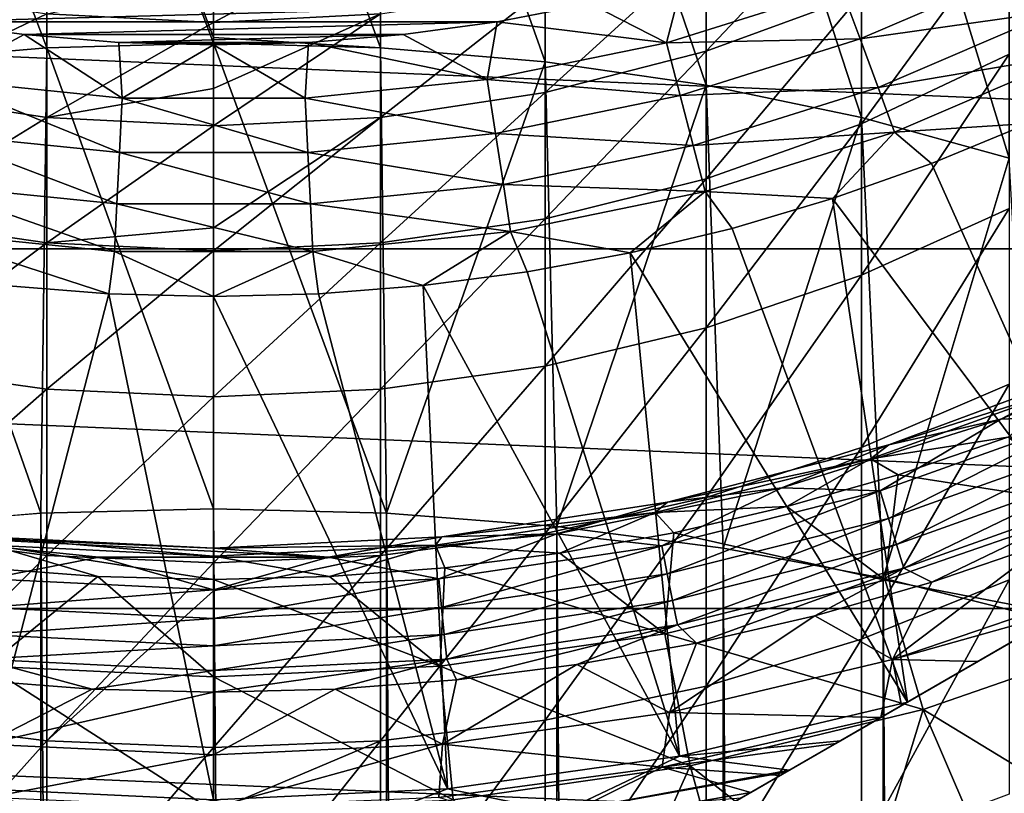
# Model space of a CAD drawing. Header units: metres. Extents: x -82 to 82, y -313 to 40.
# Tile 216 of 256: x -1.63 to 6.66, y -21.07 to -14.54. Entities that reach past the tile are written whole.
import ezdxf

# ---------------------------------------------------------------- set-up
doc = ezdxf.new("R2010")
doc.units = ezdxf.units.M
doc.layers.add('solid_505278_SW0001_CCC', color=7, linetype='CONTINUOUS')

msp = doc.modelspace()

# ---------------------------------------------------------------- linework, layer by layer
at = {"layer": 'solid_505278_SW0001_CCC'}
for points in [[(0, -14.695084, 193.453125), (0, -10.949007, 190.952423), (-1.405547, -10.993747, 190.890732)], [(1.405547, -14.781462, 193.416656), (0, -10.949007, 190.952423), (0, -14.695084, 193.453125)], [(1.405547, -14.781462, 193.416656), (1.405547, -10.993747, 190.890732), (0, -10.949007, 190.952423)], [(-1.405547, -14.781462, 193.416656), (-1.405547, -10.993747, 190.890732), (-2.794616, -11.127441, 190.706375)], [(0, -14.741705, 193.481674), (0, -14.695084, 193.453125), (-1.405547, -10.993747, 190.890732)], [(-1.405547, -14.781462, 193.416656), (0, -14.741705, 193.481674), (-1.405547, -10.993747, 190.890732)], [(2.794616, -14.900266, 193.222382), (2.794616, -11.127441, 190.706375), (1.405547, -10.993747, 190.890732)], [(1.405547, -14.781462, 193.416656), (2.794616, -14.900266, 193.222382), (1.405547, -10.993747, 190.890732)], [(-2.794616, -14.900266, 193.222382), (-1.405547, -14.781462, 193.416656), (-2.794616, -11.127441, 190.706375)], [(4.15092, -15.096723, 192.901108), (4.15092, -11.348524, 190.401535), (2.794616, -11.127441, 190.706375)], [(2.794616, -14.900266, 193.222382), (4.15092, -15.096723, 192.901108), (2.794616, -11.127441, 190.706375)], [(5.458558, -15.368531, 192.456619), (5.458558, -11.654402, 189.979767), (4.15092, -11.348524, 190.401535)], [(4.15092, -15.096723, 192.901108), (5.458558, -15.368531, 192.456619), (4.15092, -11.348524, 190.401535)], [(6.7022, -15.712504, 191.894119), (6.7022, -12.04149, 189.446014), (5.458558, -11.654402, 189.979767)], [(5.458558, -15.368531, 192.456619), (6.7022, -15.712504, 191.894119), (5.458558, -11.654402, 189.979767)], [(36.44915, -16.476023, -279.5), (-36.44915, -16.476023, -279.5), (-37.71508, -13.325637, -279.5)], [(37.71508, -13.325637, -279.5), (36.44915, -16.476023, -279.5), (-37.71508, -13.325637, -279.5)], [(4.15092, -14.811077, 156.515778), (4.15092, -13.92137, 154.106155), (5.458558, -13.425897, 154.267273)], [(5.458558, -14.329789, 156.715302), (4.15092, -14.811077, 156.515778), (5.458558, -13.425897, 154.267273)], [(3.335342, -21.745701, 112.757362), (17.164658, -13.761341, 112.757362), (17.155363, -13.766708, 112.910164)], [(3.335342, -21.745701, 97.169998), (17.164658, -13.761341, 97.169998), (17.164658, -13.761341, 112.757362)], [(3.335342, -21.745701, 112.757362), (3.335342, -21.745701, 97.169998), (17.164658, -13.761341, 112.757362)], [(3.335342, -21.745701, 97.169998), (3.35384, -21.735022, 96.840813), (17.164658, -13.761341, 97.169998)], [(3.344638, -21.740334, 112.910164), (3.335342, -21.745701, 112.757362), (17.155363, -13.766708, 112.910164)], [(3.344638, -21.740334, 112.910164), (17.155363, -13.766708, 112.910164), (17.127031, -13.783065, 113.064278)], [(3.35384, -21.735022, 96.840813), (17.14616, -13.772021, 96.840813), (17.164658, -13.761341, 97.169998)], [(3.35384, -21.735022, 96.840813), (3.410014, -21.702589, 96.510429), (17.14616, -13.772021, 96.840813)], [(3.410014, -21.702589, 96.510429), (17.089985, -13.804453, 96.510429), (17.14616, -13.772021, 96.840813)], [(5.458558, -15.423151, 159.084793), (5.458558, -14.329789, 156.715302), (6.7022, -13.72072, 156.967819)], [(6.7022, -14.835794, 159.384354), (5.458558, -15.423151, 159.084793), (6.7022, -13.72072, 156.967819)], [(1.405547, -13.811238, 151.492935), (0, -14.568522, 153.895721), (0, -14.201432, 152.686096)], [(1.405547, -14.496051, 153.919281), (0, -14.568522, 153.895721), (1.405547, -13.811238, 151.492935)], [(3.372966, -21.723978, 113.064262), (3.344638, -21.740334, 112.910164), (17.127031, -13.783065, 113.064278)], [(3.372966, -21.723978, 113.064262), (17.127031, -13.783065, 113.064278), (17.077757, -13.811513, 113.222115)], [(3.422232, -21.695534, 113.222092), (3.372966, -21.723978, 113.064262), (17.077757, -13.811513, 113.222115)], [(3.410014, -21.702589, 96.510429), (3.458735, -21.674459, 96.32399), (17.089985, -13.804453, 96.510429)], [(3.422232, -21.695534, 113.222092), (17.077757, -13.811513, 113.222115), (17.076057, -13.812495, 113.22657)], [(3.423943, -21.694546, 113.22657), (3.422232, -21.695534, 113.222092), (17.076057, -13.812495, 113.22657)], [(3.423943, -21.694546, 113.22657), (17.076057, -13.812495, 113.22657), (17.004559, -13.853774, 113.385109)], [(3.495425, -21.653276, 113.385078), (3.423943, -21.694546, 113.22657), (17.004559, -13.853774, 113.385109)], [(3.458735, -21.674459, 96.32399), (17.041265, -13.832582, 96.32399), (17.089985, -13.804453, 96.510429)], [(3.458735, -21.674459, 96.32399), (3.506172, -21.647072, 96.17675), (17.041265, -13.832582, 96.32399)], [(3.596984, -21.594641, 113.554543), (3.495425, -21.653276, 113.385078), (17.004559, -13.853774, 113.385109)], [(3.506172, -21.647072, 96.17675), (16.993828, -13.85997, 96.17675), (17.041265, -13.832582, 96.32399)], [(3.596984, -21.594641, 113.554543), (17.004559, -13.853774, 113.385109), (16.90296, -13.912432, 113.554626)], [(2.794616, -15.158943, 156.371552), (2.794616, -14.279488, 153.9897), (4.15092, -13.92137, 154.106155)], [(4.15092, -14.811077, 156.515778), (2.794616, -15.158943, 156.371552), (4.15092, -13.92137, 154.106155)], [(3.506172, -21.647072, 96.17675), (3.645972, -21.566359, 95.83947), (16.993828, -13.85997, 96.17675)], [(3.596984, -21.594641, 113.554543), (16.90296, -13.912432, 113.554626), (16.806793, -13.967955, 113.683708)], [(3.645972, -21.566359, 95.83947), (16.854027, -13.940683, 95.83947), (16.993828, -13.85997, 96.17675)], [(3.693209, -21.539085, 113.683716), (3.596984, -21.594641, 113.554543), (16.806793, -13.967955, 113.683708)], [(3.645972, -21.566359, 95.83947), (3.834763, -21.457359, 95.497734), (16.854027, -13.940683, 95.83947)], [(3.693209, -21.539085, 113.683716), (16.806793, -13.967955, 113.683708), (16.766298, -13.991334, 113.731995)], [(3.733589, -21.515772, 113.731865), (3.693209, -21.539085, 113.683716), (16.766298, -13.991334, 113.731995)], [(3.913922, -21.411657, 113.917839), (3.733589, -21.515772, 113.731865), (16.766298, -13.991334, 113.731995)], [(3.834763, -21.457359, 95.497734), (16.665237, -14.049682, 95.497734), (16.854027, -13.940683, 95.83947)], [(3.913922, -21.411657, 113.917839), (16.766298, -13.991334, 113.731995), (16.585899, -14.095489, 113.918007)], [(3.834763, -21.457359, 95.497734), (3.842902, -21.452662, 95.48481), (16.665237, -14.049682, 95.497734)], [(3.842902, -21.452662, 95.48481), (16.657099, -14.05438, 95.48481), (16.665237, -14.049682, 95.497734)], [(3.842902, -21.452662, 95.48481), (4.079481, -21.316072, 95.152435), (16.657099, -14.05438, 95.48481)], [(4.147798, -21.276628, 114.111252), (3.913922, -21.411657, 113.917839), (16.585899, -14.095489, 113.918007)], [(4.079481, -21.316072, 95.152435), (16.420519, -14.190969, 95.152435), (16.657099, -14.05438, 95.48481)], [(4.147798, -21.276628, 114.111252), (16.585899, -14.095489, 113.918007), (16.351976, -14.230543, 114.11142)], [(5.287815, -14.277526, 119.963287), (5.446967, -14.707249, 119.853462), (6.906928, -14.08073, 119.853462)], [(6.906928, -14.08073, 119.853462), (5.446967, -14.707249, 119.853462), (7.098674, -14.471631, 119.673233)], [(0, -14.201432, 152.686096), (0, -14.568522, 153.895721), (-1.405547, -14.496051, 153.919281)], [(3.816252, -14.739232, 119.963287), (3.949591, -14.219012, 120), (3.173677, -14.412056, 120)], [(5.287815, -14.277526, 119.963287), (3.949591, -14.219012, 120), (3.816252, -14.739232, 119.963287)], [(4.079481, -21.316072, 95.152435), (4.389188, -21.137262, 94.804321), (16.420519, -14.190969, 95.152435)], [(4.147798, -21.276628, 114.111252), (16.351976, -14.230543, 114.11142), (16.340424, -14.237213, 114.119965)], [(4.159571, -21.269831, 114.119957), (4.147798, -21.276628, 114.111252), (16.340424, -14.237213, 114.119965)], [(4.159571, -21.269831, 114.119957), (16.340424, -14.237213, 114.119965), (16.053591, -14.402816, 114.309044)], [(4.389188, -21.137262, 94.804321), (16.110811, -14.36978, 94.804321), (16.420519, -14.190969, 95.152435)], [(-2.794616, -15.158943, 156.371552), (-2.794616, -14.279488, 153.9897), (-1.405547, -14.496051, 153.919281)], [(1.405547, -15.369308, 156.284348), (1.405547, -14.496051, 153.919281), (2.794616, -14.279488, 153.9897)], [(2.794616, -15.158943, 156.371552), (1.405547, -15.369308, 156.284348), (2.794616, -14.279488, 153.9897)], [(5.287815, -14.277526, 119.963287), (3.816252, -14.739232, 119.963287), (5.446967, -14.707249, 119.853462)], [(4.15092, -15.887282, 158.848068), (4.15092, -14.811077, 156.515778), (5.458558, -14.329789, 156.715302)], [(5.458558, -15.423151, 159.084793), (4.15092, -15.887282, 158.848068), (5.458558, -14.329789, 156.715302)], [(-3.173681, -14.412055, 120), (-2.38845, -14.562791, 120), (3.173677, -14.412056, 120)], [(-2.38845, -14.562791, 120), (2.388446, -14.562792, 120), (3.173677, -14.412056, 120)], [(3.816252, -14.739232, 119.963287), (3.173677, -14.412056, 120), (2.388446, -14.562792, 120)], [(4.446136, -21.104383, 114.308884), (4.159571, -21.269831, 114.119957), (16.053591, -14.402816, 114.309044)], [(4.389188, -21.137262, 94.804321), (4.526605, -21.057924, 94.671585), (16.110811, -14.36978, 94.804321)], [(4.81987, -20.888607, 114.506233), (4.446136, -21.104383, 114.308884), (16.053591, -14.402816, 114.309044)], [(4.526605, -21.057924, 94.671585), (15.973395, -14.449117, 94.671585), (16.110811, -14.36978, 94.804321)], [(4.81987, -20.888607, 114.506233), (16.053591, -14.402816, 114.309044), (15.679856, -14.618592, 114.506363)], [(-1.405547, -15.369308, 156.284348), (-2.794616, -15.158943, 156.371552), (-1.405547, -14.496051, 153.919281)], [(-1.405547, -15.369308, 156.284348), (-1.405547, -14.496051, 153.919281), (0, -14.568522, 153.895721)], [(1.405547, -14.496051, 153.919281), (0, -15.125426, 155.467773), (0, -14.568522, 153.895721)], [(1.405547, -14.496051, 153.919281), (0, -15.439704, 156.255157), (0, -15.125426, 155.467773)], [(1.405547, -15.369308, 156.284348), (0, -15.439704, 156.255157), (1.405547, -14.496051, 153.919281)], [(4.526605, -21.057924, 94.671585), (4.773921, -20.915136, 94.457436), (15.973395, -14.449117, 94.671585)], [(4.773921, -20.915136, 94.457436), (15.72608, -14.591905, 94.457443), (15.973395, -14.449117, 94.671585)], [(5.446967, -14.707249, 119.853462), (5.598182, -15.115543, 119.673233), (7.098674, -14.471631, 119.673233)], [(7.098674, -14.471631, 119.673233), (5.598182, -15.115543, 119.673233), (7.275626, -14.832373, 119.427048)], [(-2.38845, -14.562791, 120), (-1.596206, -14.670777, 120), (2.388446, -14.562792, 120)], [(-2.305528, -15.049693, 119.963287), (-1.596206, -14.670777, 120), (-2.38845, -14.562791, 120)], [(-1.596206, -14.670777, 120), (1.596202, -14.670777, 120), (2.388446, -14.562792, 120)], [(0, -15.125426, 155.467773), (-1.405547, -15.369308, 156.284348), (0, -14.568522, 153.895721)], [(2.305528, -15.049693, 119.963287), (2.388446, -14.562792, 120), (1.596202, -14.670777, 120)], [(3.816252, -14.739232, 119.963287), (2.388446, -14.562792, 120), (2.305528, -15.049693, 119.963287)], [(4.773921, -20.915136, 94.457436), (5.241516, -20.64517, 94.119057), (15.72608, -14.591905, 94.457443)], [(5.241516, -20.64517, 94.119057), (15.258487, -14.86187, 94.119057), (15.72608, -14.591905, 94.457443)], [(-0.771147, -15.205725, 119.963287), (-1.596206, -14.670777, 120), (-2.305528, -15.049693, 119.963287)], [(-1.596206, -14.670777, 120), (-0.799278, -14.735696, 120), (1.596202, -14.670777, 120)], [(-0.771147, -15.205725, 119.963287), (-0.799278, -14.735696, 120), (-1.596206, -14.670777, 120)], [(-0.799278, -14.735696, 120), (0.799273, -14.735696, 120), (1.596202, -14.670777, 120)], [(2.305528, -15.049693, 119.963287), (1.596202, -14.670777, 120), (0.799273, -14.735696, 120)], [(4.81987, -20.888607, 114.506233), (15.679856, -14.618592, 114.506363), (15.64705, -14.637532, 114.521698)], [(4.852945, -20.869513, 114.52169), (4.81987, -20.888607, 114.506233), (15.64705, -14.637532, 114.521698)], [(4.852945, -20.869513, 114.52169), (15.64705, -14.637532, 114.521698), (15.218409, -14.885009, 114.698235)], [(0, -18.66855, 195.678375), (0, -14.741705, 193.481674), (-1.405547, -14.781462, 193.416656)], [(-0.799278, -14.735696, 120), (-0.000002, -14.757357, 120), (0.799273, -14.735696, 120)], [(-0.771147, -15.205725, 119.963287), (-0.000002, -14.757357, 120), (-0.799278, -14.735696, 120)], [(0.771147, -15.205725, 119.963287), (-0.000002, -14.757357, 120), (-0.771147, -15.205725, 119.963287)], [(0.771147, -15.205725, 119.963287), (0.799273, -14.735696, 120), (-0.000002, -14.757357, 120)], [(1.405547, -14.781462, 193.416656), (0, -14.695084, 193.453125), (0, -14.741705, 193.481674)], [(1.455538, -18.70566, 195.605545), (0, -14.741705, 193.481674), (0, -18.66855, 195.678375)], [(1.455538, -18.70566, 195.605545), (1.405547, -14.781462, 193.416656), (0, -14.741705, 193.481674)], [(2.305528, -15.049693, 119.963287), (0.799273, -14.735696, 120), (0.771147, -15.205725, 119.963287)], [(3.816252, -14.739232, 119.963287), (2.305528, -15.049693, 119.963287), (3.931113, -15.182851, 119.853462)], [(3.816252, -14.739232, 119.963287), (3.931113, -15.182851, 119.853462), (5.446967, -14.707249, 119.853462)], [(5.446967, -14.707249, 119.853462), (3.931113, -15.182851, 119.853462), (5.598182, -15.115543, 119.673233)], [(-1.455538, -18.70566, 195.605545), (-1.405547, -14.781462, 193.416656), (-2.794616, -14.900266, 193.222382)], [(-1.455538, -18.70566, 195.605545), (0, -18.66855, 195.678375), (-1.405547, -14.781462, 193.416656)], [(1.455538, -18.70566, 195.605545), (2.794616, -14.900266, 193.222382), (1.405547, -14.781462, 193.416656)], [(2.794616, -16.222746, 158.676987), (2.794616, -15.158943, 156.371552), (4.15092, -14.811077, 156.515778)], [(4.15092, -15.887282, 158.848068), (2.794616, -16.222746, 158.676987), (4.15092, -14.811077, 156.515778)], [(5.458558, -16.699228, 161.361084), (5.458558, -15.423151, 159.084793), (6.7022, -14.835794, 159.384354)], [(6.7022, -16.137215, 161.705856), (5.458558, -16.699228, 161.361084), (6.7022, -14.835794, 159.384354)], [(5.598182, -15.115543, 119.673233), (5.737731, -15.492335, 119.427048), (7.275626, -14.832373, 119.427048)], [(7.275626, -14.832373, 119.427048), (5.737731, -15.492335, 119.427048), (6.865183, -15.419438, 119.121323)], [(-2.892772, -18.816523, 195.38797), (-1.455538, -18.70566, 195.605545), (-2.794616, -14.900266, 193.222382)], [(1.455538, -18.70566, 195.605545), (2.892772, -18.816523, 195.38797), (2.794616, -14.900266, 193.222382)], [(2.892772, -18.816523, 195.38797), (4.15092, -15.096723, 192.901108), (2.794616, -14.900266, 193.222382)], [(5.281385, -20.622152, 114.698158), (4.852945, -20.869513, 114.52169), (15.218409, -14.885009, 114.698235)], [(5.241516, -20.64517, 94.119057), (5.620426, -20.426407, 93.89296), (15.258487, -14.86187, 94.119057)], [(5.281385, -20.622152, 114.698158), (15.218409, -14.885009, 114.698235), (14.65399, -15.210876, 114.878677)], [(5.620426, -20.426407, 93.89296), (14.879575, -15.080634, 93.89296), (15.258487, -14.86187, 94.119057)], [(-2.305528, -15.049693, 119.963287), (-2.37492, -15.502657, 119.853462), (-0.794357, -15.663384, 119.853462)], [(-0.771147, -15.205725, 119.963287), (-2.305528, -15.049693, 119.963287), (-0.794357, -15.663384, 119.853462)], [(2.305528, -15.049693, 119.963287), (0.771147, -15.205725, 119.963287), (2.37492, -15.502657, 119.853462)], [(2.305528, -15.049693, 119.963287), (2.37492, -15.502657, 119.853462), (3.931113, -15.182851, 119.853462)], [(2.892772, -18.816523, 195.38797), (4.293628, -18.999744, 195.028381), (4.15092, -15.096723, 192.901108)], [(4.293628, -18.999744, 195.028381), (5.458558, -15.368531, 192.456619), (4.15092, -15.096723, 192.901108)], [(5.620426, -20.426407, 93.89296), (5.796554, -20.324718, 93.799538), (14.879575, -15.080634, 93.89296)], [(5.796554, -20.324718, 93.799538), (14.703452, -15.182319, 93.799545), (14.879575, -15.080634, 93.89296)], [(-2.794616, -16.222746, 158.676987), (-2.794616, -15.158943, 156.371552), (-1.405547, -15.369308, 156.284348)], [(0, -15.125426, 155.467773), (0, -15.439704, 156.255157), (-1.405547, -15.369308, 156.284348)], [(1.405547, -16.425611, 158.573517), (1.405547, -15.369308, 156.284348), (2.794616, -15.158943, 156.371552)], [(2.794616, -16.222746, 158.676987), (1.405547, -16.425611, 158.573517), (2.794616, -15.158943, 156.371552)], [(3.931113, -15.182851, 119.853462), (4.040246, -15.604349, 119.673233), (5.598182, -15.115543, 119.673233)], [(5.598182, -15.115543, 119.673233), (4.040246, -15.604349, 119.673233), (5.737731, -15.492335, 119.427048)], [(5.796554, -20.324718, 93.799538), (6.439603, -19.953455, 93.509857), (14.703452, -15.182319, 93.799545)], [(6.439603, -19.953455, 93.509857), (14.060407, -15.553581, 93.509865), (14.703452, -15.182319, 93.799545)], [(-0.771147, -15.205725, 119.963287), (-0.794357, -15.663384, 119.853462), (0.794357, -15.663384, 119.853462)], [(0.771147, -15.205725, 119.963287), (-0.771147, -15.205725, 119.963287), (0.794357, -15.663384, 119.853462)], [(0.771147, -15.205725, 119.963287), (0.794357, -15.663384, 119.853462), (2.37492, -15.502657, 119.853462)], [(3.931113, -15.182851, 119.853462), (2.37492, -15.502657, 119.853462), (4.040246, -15.604349, 119.673233)], [(5.281385, -20.622152, 114.698158), (14.65399, -15.210876, 114.878677), (5.84601, -20.296165, 114.878677)], [(5.84601, -20.296165, 114.878677), (14.65399, -15.210876, 114.878677), (12.87771, -16.236412, 115.276672)], [(-1.405547, -16.425611, 158.573517), (-2.794616, -16.222746, 158.676987), (-1.405547, -15.369308, 156.284348)], [(-1.405547, -16.425611, 158.573517), (-1.405547, -15.369308, 156.284348), (0, -15.439704, 156.255157)], [(1.405547, -15.369308, 156.284348), (0, -16.300072, 158.153244), (0, -15.439704, 156.255157)], [(1.405547, -15.369308, 156.284348), (0, -16.493498, 158.538895), (0, -16.300072, 158.153244)], [(1.405547, -16.425611, 158.573517), (0, -16.493498, 158.538895), (1.405547, -15.369308, 156.284348)], [(4.15092, -17.143335, 161.088654), (4.15092, -15.887282, 158.848068), (5.458558, -15.423151, 159.084793)], [(5.458558, -16.699228, 161.361084), (4.15092, -17.143335, 161.088654), (5.458558, -15.423151, 159.084793)], [(4.293628, -18.999744, 195.028381), (5.640489, -19.253021, 194.531296), (5.458558, -15.368531, 192.456619)], [(5.640489, -19.253021, 194.531296), (6.7022, -15.712504, 191.894119), (5.458558, -15.368531, 192.456619)], [(5.737731, -15.492335, 119.427048), (6.048783, -15.757603, 119.121323), (6.865183, -15.419438, 119.121323)], [(7.62229, -19.27063, 115.276672), (6.865183, -15.419438, 119.121323), (6.048783, -15.757603, 119.121323)], [(-2.37492, -15.502657, 119.853462), (-2.440851, -15.933033, 119.673233), (-0.816409, -16.098223, 119.673233)], [(-0.794357, -15.663384, 119.853462), (-2.37492, -15.502657, 119.853462), (-0.816409, -16.098223, 119.673233)], [(0, -16.300072, 158.153244), (-1.405547, -16.425611, 158.573517), (0, -15.439704, 156.255157)], [(2.37492, -15.502657, 119.853462), (0.794357, -15.663384, 119.853462), (2.440851, -15.933033, 119.673233)], [(2.37492, -15.502657, 119.853462), (2.440851, -15.933033, 119.673233), (4.040246, -15.604349, 119.673233)], [(4.040246, -15.604349, 119.673233), (4.140959, -15.993326, 119.427048), (5.737731, -15.492335, 119.427048)], [(5.737731, -15.492335, 119.427048), (4.140959, -15.993326, 119.427048), (5.215803, -16.052576, 119.121323)], [(5.737731, -15.492335, 119.427048), (5.215803, -16.052576, 119.121323), (6.048783, -15.757603, 119.121323)], [(6.439603, -19.953455, 93.509857), (7.170145, -19.531675, 93.259979), (14.060407, -15.553581, 93.509865)], [(-0.794357, -15.663384, 119.853462), (-0.816409, -16.098223, 119.673233), (0.816409, -16.098223, 119.673233)], [(0.794357, -15.663384, 119.853462), (-0.794357, -15.663384, 119.853462), (0.816409, -16.098223, 119.673233)], [(0.794357, -15.663384, 119.853462), (0.816409, -16.098223, 119.673233), (2.440851, -15.933033, 119.673233)], [(4.040246, -15.604349, 119.673233), (2.440851, -15.933033, 119.673233), (4.140959, -15.993326, 119.427048)], [(7.62229, -19.27063, 115.276672), (6.048783, -15.757603, 119.121323), (5.215803, -16.052576, 119.121323)], [(5.640489, -19.253021, 194.531296), (6.916417, -19.573166, 193.902969), (6.7022, -15.712504, 191.894119)], [(2.794616, -17.464327, 160.891739), (2.794616, -16.222746, 158.676987), (4.15092, -15.887282, 158.848068)], [(4.15092, -17.143335, 161.088654), (2.794616, -17.464327, 160.891739), (4.15092, -15.887282, 158.848068)], [(-2.440851, -15.933033, 119.673233), (-2.501695, -16.330204, 119.427048), (-0.83676, -16.499512, 119.427048)], [(-0.816409, -16.098223, 119.673233), (-2.440851, -15.933033, 119.673233), (-0.83676, -16.499512, 119.427048)], [(2.440851, -15.933033, 119.673233), (0.816409, -16.098223, 119.673233), (2.501695, -16.330204, 119.427048)], [(2.440851, -15.933033, 119.673233), (2.501695, -16.330204, 119.427048), (4.140959, -15.993326, 119.427048)], [(4.140959, -15.993326, 119.427048), (2.501695, -16.330204, 119.427048), (3.509277, -16.50984, 119.121323)], [(4.140959, -15.993326, 119.427048), (3.509277, -16.50984, 119.121323), (4.368527, -16.303553, 119.121323)], [(4.140959, -15.993326, 119.427048), (4.368527, -16.303553, 119.121323), (5.215803, -16.052576, 119.121323)], [(5.84601, -20.296165, 114.878677), (5.215803, -16.052576, 119.121323), (4.368527, -16.303553, 119.121323)], [(5.84601, -20.296165, 114.878677), (7.62229, -19.27063, 115.276672), (5.215803, -16.052576, 119.121323)], [(-0.816409, -16.098223, 119.673233), (-0.83676, -16.499512, 119.427048), (0.83676, -16.499512, 119.427048)], [(0.816409, -16.098223, 119.673233), (-0.816409, -16.098223, 119.673233), (0.83676, -16.499512, 119.427048)], [(0.816409, -16.098223, 119.673233), (0.83676, -16.499512, 119.427048), (2.501695, -16.330204, 119.427048)], [(5.458558, -18.150139, 163.530121), (5.458558, -16.699228, 161.361084), (6.7022, -16.137215, 161.705856)], [(6.7022, -17.616938, 163.917969), (5.458558, -18.150139, 163.530121), (6.7022, -16.137215, 161.705856)], [(-2.794616, -17.464327, 160.891739), (-2.794616, -16.222746, 158.676987), (-1.405547, -16.425611, 158.573517)], [(1.405547, -17.65844, 160.772659), (1.405547, -16.425611, 158.573517), (2.794616, -16.222746, 158.676987)], [(2.794616, -17.464327, 160.891739), (1.405547, -17.65844, 160.772659), (2.794616, -16.222746, 158.676987)], [(5.84601, -20.296165, 114.878677), (12.87771, -16.236412, 115.276672), (7.62229, -19.27063, 115.276672)], [(-2.501695, -16.330204, 119.427048), (-1.764306, -16.786217, 119.121323), (-0.883364, -16.855547, 119.121323)], [(-0.83676, -16.499512, 119.427048), (-2.501695, -16.330204, 119.427048), (-0.883364, -16.855547, 119.121323)], [(0, -16.300072, 158.153244), (0, -16.493498, 158.538895), (-1.405547, -16.425611, 158.573517)], [(2.501695, -16.330204, 119.427048), (0.83676, -16.499512, 119.427048), (1.764303, -16.786217, 119.121323)], [(2.501695, -16.330204, 119.427048), (1.764303, -16.786217, 119.121323), (2.640409, -16.670876, 119.121323)], [(2.501695, -16.330204, 119.427048), (2.640409, -16.670876, 119.121323), (3.509277, -16.50984, 119.121323)], [(5.84601, -20.296165, 114.878677), (4.368527, -16.303553, 119.121323), (3.509277, -16.50984, 119.121323)], [(-1.405547, -17.65844, 160.772659), (-2.794616, -17.464327, 160.891739), (-1.405547, -16.425611, 158.573517)], [(-1.405547, -17.65844, 160.772659), (-1.405547, -16.425611, 158.573517), (0, -16.493498, 158.538895)], [(1.405547, -16.425611, 158.573517), (0, -17.723396, 160.732803), (0, -16.493498, 158.538895)], [(1.405547, -17.65844, 160.772659), (0, -17.723396, 160.732803), (1.405547, -16.425611, 158.573517)], [(34.920612, -19.507713, -279.5), (-34.920612, -19.507713, -279.5), (-36.44915, -16.476023, -279.5)], [(36.44915, -16.476023, -279.5), (34.920612, -19.507713, -279.5), (-36.44915, -16.476023, -279.5)], [(0, -17.723396, 160.732803), (-1.405547, -17.65844, 160.772659), (0, -16.493498, 158.538895)], [(-0.83676, -16.499512, 119.427048), (-0.883364, -16.855547, 119.121323), (-0.000001, -16.878679, 119.121323)], [(0.83676, -16.499512, 119.427048), (-0.83676, -16.499512, 119.427048), (-0.000001, -16.878679, 119.121323)], [(0.83676, -16.499512, 119.427048), (-0.000001, -16.878679, 119.121323), (0.883362, -16.855549, 119.121323)], [(0.83676, -16.499512, 119.427048), (0.883362, -16.855549, 119.121323), (1.764303, -16.786217, 119.121323)], [(3.925934, -20.753246, 114.878677), (3.509277, -16.50984, 119.121323), (2.640409, -16.670876, 119.121323)], [(3.925934, -20.753246, 114.878677), (5.84601, -20.296165, 114.878677), (3.509277, -16.50984, 119.121323)], [(3.925934, -20.753246, 114.878677), (2.640409, -16.670876, 119.121323), (1.764303, -16.786217, 119.121323)], [(4.15092, -18.571478, 163.223648), (4.15092, -17.143335, 161.088654), (5.458558, -16.699228, 161.361084)], [(5.458558, -18.150139, 163.530121), (4.15092, -18.571478, 163.223648), (5.458558, -16.699228, 161.361084)], [(-1.971577, -21.0291, 114.878677), (-0.883364, -16.855547, 119.121323), (-1.764306, -16.786217, 119.121323)], [(1.971577, -21.0291, 114.878677), (1.764303, -16.786217, 119.121323), (0.883362, -16.855549, 119.121323)], [(1.971577, -21.0291, 114.878677), (3.925934, -20.753246, 114.878677), (1.764303, -16.786217, 119.121323)], [(-1.971577, -21.0291, 114.878677), (-0.000001, -21.121321, 114.878677), (-0.883364, -16.855547, 119.121323)], [(-0.000001, -21.121321, 114.878677), (-0.000001, -16.878679, 119.121323), (-0.883364, -16.855547, 119.121323)], [(1.971577, -21.0291, 114.878677), (0.883362, -16.855549, 119.121323), (-0.000001, -16.878679, 119.121323)], [(-0.000001, -21.121321, 114.878677), (1.971577, -21.0291, 114.878677), (-0.000001, -16.878679, 119.121323)], [(2.794616, -18.876013, 163.002136), (2.794616, -17.464327, 160.891739), (4.15092, -17.143335, 161.088654)], [(4.15092, -18.571478, 163.223648), (2.794616, -18.876013, 163.002136), (4.15092, -17.143335, 161.088654)], [(8.411724, -17.14797, 89.099998), (6.633739, -17.910988, 92), (6.633262, -17.911165, 89.099998)], [(7.492754, -17.460201, 89.099998), (8.411724, -17.14797, 89.099998), (6.633262, -17.911165, 89.099998)], [(8.411724, -17.14797, 89.099998), (8.411586, -17.148039, 92), (6.633739, -17.910988, 92)], [(7.404981, -17.877205, 92.021599), (6.633739, -17.910988, 92), (8.411586, -17.148039, 92)], [(-2.794616, -18.876013, 163.002136), (-2.794616, -17.464327, 160.891739), (-1.405547, -17.65844, 160.772659)], [(1.405547, -19.060173, 162.868179), (1.405547, -17.65844, 160.772659), (2.794616, -17.464327, 160.891739)], [(2.794616, -18.876013, 163.002136), (1.405547, -19.060173, 162.868179), (2.794616, -17.464327, 160.891739)], [(5.687899, -18.128645, 84), (7.492761, -17.460199, 84), (5.687925, -18.128637, 89.099998)], [(7.296248, -17.6147, 80.853928), (7.492761, -17.460199, 84), (5.687899, -18.128645, 84)], [(7.492761, -17.460199, 84), (7.492754, -17.460201, 89.099998), (5.687925, -18.128637, 89.099998)], [(5.687925, -18.128637, 89.099998), (7.492754, -17.460201, 89.099998), (6.633262, -17.911165, 89.099998)], [(-1.405547, -19.060173, 162.868179), (-2.794616, -18.876013, 163.002136), (-1.405547, -17.65844, 160.772659)], [(-1.405547, -19.060173, 162.868179), (-1.405547, -17.65844, 160.772659), (0, -17.723396, 160.732803)], [(1.405547, -17.65844, 160.772659), (0, -19.121801, 162.823364), (0, -17.723396, 160.732803)], [(1.405547, -19.060173, 162.868179), (0, -19.121801, 162.823364), (1.405547, -17.65844, 160.772659)], [(5.458558, -19.76692, 165.578522), (5.458558, -18.150139, 163.530121), (6.7022, -17.616938, 163.917969)], [(6.7022, -19.265825, 166.007034), (5.458558, -19.76692, 165.578522), (6.7022, -17.616938, 163.917969)], [(7.296248, -17.6147, 80.853928), (5.687899, -18.128645, 84), (5.534572, -18.245037, 80.853928)], [(7.296248, -17.6147, 80.853928), (5.534572, -18.245037, 80.853928), (6.690468, -18.064802, 77.713394)], [(0, -19.121801, 162.823364), (-1.405547, -19.060173, 162.868179), (0, -17.723396, 160.732803)], [(5.617051, -18.516935, 92.021599), (4.787217, -18.490337, 92), (6.633739, -17.910988, 92)], [(6.633262, -17.911165, 89.099998), (6.633739, -17.910988, 92), (4.787217, -18.490337, 92)], [(6.633262, -17.911165, 89.099998), (4.787217, -18.490337, 92), (4.787624, -18.490231, 89.099998)], [(5.687925, -18.128637, 89.099998), (6.633262, -17.911165, 89.099998), (4.787624, -18.490231, 89.099998)], [(7.404981, -17.877205, 92.021599), (5.617051, -18.516935, 92.021599), (6.633739, -17.910988, 92)], [(5.68767, -18.749737, 92.084709), (5.617051, -18.516935, 92.021599), (7.404981, -17.877205, 92.021599)], [(5.68767, -18.749737, 92.084709), (7.404981, -17.877205, 92.021599), (7.498078, -18.101963, 92.084709)], [(5.534572, -18.245037, 80.853928), (5.766913, -18.380482, 77.713394), (6.690468, -18.064802, 77.713394)], [(6.690468, -18.064802, 77.713394), (5.766913, -18.380482, 77.713394), (7.46441, -18.645193, 69.836754)], [(3.824672, -18.611069, 84), (5.687899, -18.128645, 84), (3.824674, -18.611067, 89.099998)], [(5.534572, -18.245037, 80.853928), (5.687899, -18.128645, 84), (3.824672, -18.611069, 84)], [(3.824674, -18.611067, 89.099998), (5.687925, -18.128637, 89.099998), (4.787624, -18.490231, 89.099998)], [(5.687899, -18.128645, 84), (5.687925, -18.128637, 89.099998), (3.824674, -18.611067, 89.099998)], [(4.15092, -20.162888, 165.239899), (4.15092, -18.571478, 163.223648), (5.458558, -18.150139, 163.530121)], [(5.458558, -19.76692, 165.578522), (4.15092, -20.162888, 165.239899), (5.458558, -18.150139, 163.530121)], [(5.68767, -18.749737, 92.084709), (7.498078, -18.101963, 92.084709), (5.75424, -18.969187, 92.187546)], [(7.498078, -18.101963, 92.084709), (7.585837, -18.313831, 92.187546), (5.75424, -18.969187, 92.187546)], [(5.534572, -18.245037, 80.853928), (3.824672, -18.611069, 84), (3.719595, -18.699667, 80.853928)], [(5.534572, -18.245037, 80.853928), (3.719595, -18.699667, 80.853928), (4.828556, -18.648979, 77.713394)], [(5.534572, -18.245037, 80.853928), (4.828556, -18.648979, 77.713394), (5.766913, -18.380482, 77.713394)], [(5.75424, -18.969187, 92.187546), (7.585837, -18.313831, 92.187546), (5.814891, -19.169127, 92.327232)], [(7.585837, -18.313831, 92.187546), (7.665793, -18.506863, 92.327232), (5.814891, -19.169127, 92.327232)], [(5.766913, -18.380482, 77.713394), (4.828556, -18.648979, 77.713394), (5.658272, -19.270304, 69.836754)], [(5.766913, -18.380482, 77.713394), (5.658272, -19.270304, 69.836754), (7.46441, -18.645193, 69.836754)], [(3.775026, -18.978338, 92.021599), (2.892292, -18.879742, 92), (4.787217, -18.490337, 92)], [(2.892359, -18.879732, 89.099998), (4.787217, -18.490337, 92), (2.892292, -18.879742, 92)], [(4.787624, -18.490231, 89.099998), (4.787217, -18.490337, 92), (2.892359, -18.879732, 89.099998)], [(3.824674, -18.611067, 89.099998), (4.787624, -18.490231, 89.099998), (2.892359, -18.879732, 89.099998)], [(5.617051, -18.516935, 92.021599), (3.775026, -18.978338, 92.021599), (4.787217, -18.490337, 92)], [(2.794616, -20.449083, 164.995163), (2.794616, -18.876013, 163.002136), (4.15092, -18.571478, 163.223648)], [(4.15092, -20.162888, 165.239899), (2.794616, -20.449083, 164.995163), (4.15092, -18.571478, 163.223648)], [(3.822487, -19.21694, 92.084709), (3.775026, -18.978338, 92.021599), (5.617051, -18.516935, 92.021599)], [(3.822487, -19.21694, 92.084709), (5.617051, -18.516935, 92.021599), (5.68767, -18.749737, 92.084709)], [(5.814891, -19.169127, 92.327232), (7.665793, -18.506863, 92.327232), (6.051235, -19.286678, 92.499084)], [(7.665793, -18.506863, 92.327232), (7.020322, -18.955435, 92.499084), (6.051235, -19.286678, 92.499084)], [(1.922172, -18.902519, 89.099998), (3.824674, -18.611067, 89.099998), (2.892359, -18.879732, 89.099998)], [(3.824672, -18.611069, 84), (3.824674, -18.611067, 89.099998), (1.922172, -18.902519, 89.099998)], [(1.922198, -18.902517, 84), (3.824672, -18.611069, 84), (1.922172, -18.902519, 89.099998)], [(3.719595, -18.699667, 80.853928), (3.824672, -18.611069, 84), (1.922198, -18.902517, 84)], [(3.719595, -18.699667, 80.853928), (3.877803, -18.869606, 77.713394), (4.828556, -18.648979, 77.713394)], [(4.828556, -18.648979, 77.713394), (3.877803, -18.869606, 77.713394), (5.658272, -19.270304, 69.836754)], [(7.46441, -18.645193, 69.836754), (5.658272, -19.270304, 69.836754), (7.885747, -19.697643, 61.983105)], [(-1.455538, -228.715897, 302.611115), (-1.455538, -18.70566, 195.605545), (-2.892772, -18.816523, 195.38797)], [(0, -228.678787, 302.683929), (0, -18.66855, 195.678375), (-1.455538, -18.70566, 195.605545)], [(-1.455538, -228.715897, 302.611115), (0, -228.678787, 302.683929), (-1.455538, -18.70566, 195.605545)], [(1.455538, -228.715897, 302.611115), (1.455538, -18.70566, 195.605545), (0, -18.66855, 195.678375)], [(1.455538, -228.715897, 302.611115), (0, -18.66855, 195.678375), (0, -228.678787, 302.683929)], [(2.892772, -228.826767, 302.393524), (2.892772, -18.816523, 195.38797), (1.455538, -18.70566, 195.605545)], [(1.455538, -228.715897, 302.611115), (2.892772, -228.826767, 302.393524), (1.455538, -18.70566, 195.605545)], [(3.719595, -18.699667, 80.853928), (1.922198, -18.902517, 84), (1.868796, -18.974207, 80.853928)], [(3.719595, -18.699667, 80.853928), (1.868796, -18.974207, 80.853928), (2.917096, -19.041796, 77.713394)], [(3.719595, -18.699667, 80.853928), (2.917096, -19.041796, 77.713394), (3.877803, -18.869606, 77.713394)], [(3.822487, -19.21694, 92.084709), (5.68767, -18.749737, 92.084709), (3.867226, -19.441858, 92.187546)], [(5.68767, -18.749737, 92.084709), (5.75424, -18.969187, 92.187546), (3.867226, -19.441858, 92.187546)], [(-2.892772, -228.826767, 302.393524), (-1.455538, -228.715897, 302.611115), (-2.892772, -18.816523, 195.38797)], [(4.293628, -229.009979, 302.033936), (4.293628, -18.999744, 195.028381), (2.892772, -18.816523, 195.38797)], [(2.892772, -228.826767, 302.393524), (4.293628, -229.009979, 302.033936), (2.892772, -18.816523, 195.38797)], [(-0.96716, -19.075497, 89.099998), (-2.892292, -18.879742, 92), (-2.892359, -18.879732, 89.099998)], [(0.96716, -19.075497, 89.099998), (-0.96716, -19.075497, 89.099998), (-2.892359, -18.879732, 89.099998)], [(0, -19, 89.099998), (0.96716, -19.075497, 89.099998), (-2.892359, -18.879732, 89.099998)], [(-1.922172, -18.902519, 89.099998), (0, -19, 89.099998), (-2.892359, -18.879732, 89.099998)], [(-1.896646, -19.256969, 92.021599), (-2.892292, -18.879742, 92), (-0.967643, -19.075474, 92)], [(-0.96716, -19.075497, 89.099998), (-0.967643, -19.075474, 92), (-2.892292, -18.879742, 92)], [(-2.794616, -20.449083, 164.995163), (-2.794616, -18.876013, 163.002136), (-1.405547, -19.060173, 162.868179)], [(-1.922198, -18.902517, 84), (0, -19, 84), (-1.922172, -18.902519, 89.099998)], [(0, -19.066013, 80.853928), (0, -19, 84), (-1.922198, -18.902517, 84)], [(-1.868796, -18.974207, 80.853928), (0, -19.066013, 80.853928), (-1.922198, -18.902517, 84)], [(0, -19, 84), (0, -19, 89.099998), (-1.922172, -18.902519, 89.099998)], [(1.922198, -18.902517, 84), (1.922172, -18.902519, 89.099998), (0, -19, 89.099998)], [(0, -19, 84), (1.922198, -18.902517, 84), (0, -19, 89.099998)], [(1.868796, -18.974207, 80.853928), (1.922198, -18.902517, 84), (0, -19, 84)], [(0, -19, 89.099998), (1.922172, -18.902519, 89.099998), (0.96716, -19.075497, 89.099998)], [(2.892359, -18.879732, 89.099998), (0.967643, -19.075474, 92), (0.96716, -19.075497, 89.099998)], [(1.922172, -18.902519, 89.099998), (2.892359, -18.879732, 89.099998), (0.96716, -19.075497, 89.099998)], [(2.892359, -18.879732, 89.099998), (2.892292, -18.879742, 92), (0.967643, -19.075474, 92)], [(1.896646, -19.256969, 92.021599), (0.967643, -19.075474, 92), (2.892292, -18.879742, 92)], [(1.405547, -20.622154, 164.847153), (1.405547, -19.060173, 162.868179), (2.794616, -18.876013, 163.002136)], [(2.794616, -20.449083, 164.995163), (1.405547, -20.622154, 164.847153), (2.794616, -18.876013, 163.002136)], [(3.775026, -18.978338, 92.021599), (1.896646, -19.256969, 92.021599), (2.892292, -18.879742, 92)], [(3.877803, -18.869606, 77.713394), (2.917096, -19.041796, 77.713394), (3.800892, -19.7209, 69.836754)], [(3.877803, -18.869606, 77.713394), (3.800892, -19.7209, 69.836754), (5.658272, -19.270304, 69.836754)], [(-1.868796, -18.974207, 80.853928), (-1.948901, -19.165104, 77.713394), (-0.975703, -19.239216, 77.713394)], [(-1.868796, -18.974207, 80.853928), (0, -19.263941, 77.713394), (0, -19.066013, 80.853928)], [(-1.868796, -18.974207, 80.853928), (-0.975703, -19.239216, 77.713394), (0, -19.263941, 77.713394)], [(1.868796, -18.974207, 80.853928), (0, -19, 84), (0, -19.066013, 80.853928)], [(1.868796, -18.974207, 80.853928), (0, -19.066013, 80.853928), (0.975703, -19.239216, 77.713394)], [(1.868796, -18.974207, 80.853928), (0.975703, -19.239216, 77.713394), (1.948901, -19.165104, 77.713394)], [(1.868796, -18.974207, 80.853928), (1.948901, -19.165104, 77.713394), (2.917096, -19.041796, 77.713394)], [(1.920491, -19.499075, 92.084709), (1.896646, -19.256969, 92.021599), (3.775026, -18.978338, 92.021599)], [(1.920491, -19.499075, 92.084709), (3.775026, -18.978338, 92.021599), (3.822487, -19.21694, 92.084709)], [(3.867226, -19.441858, 92.187546), (5.75424, -18.969187, 92.187546), (3.907988, -19.64678, 92.327232)], [(5.75424, -18.969187, 92.187546), (5.814891, -19.169127, 92.327232), (3.907988, -19.64678, 92.327232)], [(7.020322, -18.955435, 92.499084), (7.536777, -19.320002, 93.160645), (5.720341, -19.938032, 93.166901)], [(6.051235, -19.286678, 92.499084), (7.020322, -18.955435, 92.499084), (5.720341, -19.938032, 93.166901)], [(-1.405547, -20.622154, 164.847153), (-2.794616, -20.449083, 164.995163), (-1.405547, -19.060173, 162.868179)], [(0, -19.350147, 92.021599), (-1.896646, -19.256969, 92.021599), (-0.967643, -19.075474, 92)], [(-1.405547, -20.622154, 164.847153), (-1.405547, -19.060173, 162.868179), (0, -19.121801, 162.823364)], [(0, -19.350147, 92.021599), (-0.967643, -19.075474, 92), (0.967643, -19.075474, 92)], [(0.96716, -19.075497, 89.099998), (0.967643, -19.075474, 92), (-0.967643, -19.075474, 92)], [(0.96716, -19.075497, 89.099998), (-0.967643, -19.075474, 92), (-0.96716, -19.075497, 89.099998)], [(1.405547, -19.060173, 162.868179), (0, -19.359879, 163.146393), (0, -19.121801, 162.823364)], [(1.405547, -19.060173, 162.868179), (0, -20.680073, 164.797623), (0, -19.359879, 163.146393)], [(1.405547, -20.622154, 164.847153), (0, -20.680073, 164.797623), (1.405547, -19.060173, 162.868179)], [(0, -19.066013, 80.853928), (0, -19.263941, 77.713394), (0.975703, -19.239216, 77.713394)], [(1.896646, -19.256969, 92.021599), (0, -19.350147, 92.021599), (0.967643, -19.075474, 92)], [(2.917096, -19.041796, 77.713394), (1.948901, -19.165104, 77.713394), (3.800892, -19.7209, 69.836754)], [(5.640489, -229.26326, 301.536865), (5.640489, -19.253021, 194.531296), (4.293628, -18.999744, 195.028381)], [(4.293628, -229.009979, 302.033936), (5.640489, -229.26326, 301.536865), (4.293628, -18.999744, 195.028381)], [(0, -19.359879, 163.146393), (-1.405547, -20.622154, 164.847153), (0, -19.121801, 162.823364)], [(-0.975703, -19.239216, 77.713394), (-1.948901, -19.165104, 77.713394), (-1.909091, -19.992899, 69.836754)], [(-0.975703, -19.239216, 77.713394), (-1.909091, -19.992899, 69.836754), (0, -20.083841, 69.836754)], [(-0.975703, -19.239216, 77.713394), (0, -20.083841, 69.836754), (0, -19.263941, 77.713394)], [(0.975703, -19.239216, 77.713394), (0, -19.263941, 77.713394), (1.909091, -19.992899, 69.836754)], [(1.948901, -19.165104, 77.713394), (0.975703, -19.239216, 77.713394), (1.909091, -19.992899, 69.836754)], [(1.948901, -19.165104, 77.713394), (1.909091, -19.992899, 69.836754), (3.800892, -19.7209, 69.836754)], [(1.920491, -19.499075, 92.084709), (3.822487, -19.21694, 92.084709), (1.942969, -19.727295, 92.187546)], [(3.822487, -19.21694, 92.084709), (3.867226, -19.441858, 92.187546), (1.942969, -19.727295, 92.187546)], [(3.907988, -19.64678, 92.327232), (5.814891, -19.169127, 92.327232), (4.068987, -19.799919, 92.499084)], [(5.814891, -19.169127, 92.327232), (5.066614, -19.568415, 92.499084), (4.068987, -19.799919, 92.499084)], [(5.814891, -19.169127, 92.327232), (6.051235, -19.286678, 92.499084), (5.066614, -19.568415, 92.499084)], [(-1.920491, -19.499075, 92.084709), (-1.896646, -19.256969, 92.021599), (0, -19.350147, 92.021599)], [(0, -19.593422, 92.084709), (0, -19.350147, 92.021599), (1.896646, -19.256969, 92.021599)], [(0, -19.593422, 92.084709), (1.896646, -19.256969, 92.021599), (1.920491, -19.499075, 92.084709)], [(0, -19.263941, 77.713394), (0, -20.083841, 69.836754), (1.909091, -19.992899, 69.836754)], [(5.658272, -19.270304, 69.836754), (3.800892, -19.7209, 69.836754), (5.97766, -20.358038, 61.983105)], [(5.066614, -19.568415, 92.499084), (6.051235, -19.286678, 92.499084), (5.720341, -19.938032, 93.166901)], [(5.458558, -21.539581, 167.493607), (5.458558, -19.76692, 165.578522), (6.7022, -19.265825, 166.007034)], [(6.7022, -21.073689, 167.960159), (5.458558, -21.539581, 167.493607), (6.7022, -19.265825, 166.007034)], [(6.916417, -229.583405, 300.908539), (6.916417, -19.573166, 193.902969), (5.640489, -19.253021, 194.531296)], [(5.640489, -229.26326, 301.536865), (6.916417, -229.583405, 300.908539), (5.640489, -19.253021, 194.531296)], [(5.658272, -19.270304, 69.836754), (5.97766, -20.358038, 61.983105), (7.885747, -19.697643, 61.983105)], [(5.720341, -19.938032, 93.166901), (7.536777, -19.320002, 93.160645), (7.170145, -19.531675, 93.259979)], [(-1.920491, -19.499075, 92.084709), (0, -19.350147, 92.021599), (0, -19.593422, 92.084709)], [(0, -19.359879, 163.146393), (0, -20.680073, 164.797623), (-1.405547, -20.622154, 164.847153)], [(1.942969, -19.727295, 92.187546), (3.867226, -19.441858, 92.187546), (1.963448, -19.935226, 92.327232)], [(3.867226, -19.441858, 92.187546), (3.907988, -19.64678, 92.327232), (1.963448, -19.935226, 92.327232)], [(33.140461, -22.398878, -279.5), (-33.140461, -22.398878, -279.5), (-34.920612, -19.507713, -279.5)], [(34.920612, -19.507713, -279.5), (33.140461, -22.398878, -279.5), (-34.920612, -19.507713, -279.5)], [(-1.920491, -19.499075, 92.084709), (0, -19.593422, 92.084709), (-1.942969, -19.727295, 92.187546)], [(1.920491, -19.499075, 92.084709), (1.942969, -19.727295, 92.187546), (0, -19.822748, 92.187546)], [(0, -19.593422, 92.084709), (1.920491, -19.499075, 92.084709), (0, -19.822748, 92.187546)], [(5.066614, -19.568415, 92.499084), (5.720341, -19.938032, 93.166901), (3.841331, -20.383612, 93.166901)], [(4.068987, -19.799919, 92.499084), (5.066614, -19.568415, 92.499084), (3.841331, -20.383612, 93.166901)], [(5.720341, -19.938032, 93.166901), (7.170145, -19.531675, 93.259979), (6.439603, -19.953455, 93.509857)], [(0, -19.593422, 92.084709), (0, -19.822748, 92.187546), (-1.942969, -19.727295, 92.187546)], [(1.963448, -19.935226, 92.327232), (3.907988, -19.64678, 92.327232), (2.044986, -20.109983, 92.499084)], [(3.907988, -19.64678, 92.327232), (3.060915, -19.980597, 92.499084), (2.044986, -20.109983, 92.499084)], [(3.907988, -19.64678, 92.327232), (4.068987, -19.799919, 92.499084), (3.060915, -19.980597, 92.499084)], [(-1.942969, -19.727295, 92.187546), (0, -19.822748, 92.187546), (-1.963448, -19.935226, 92.327232)], [(1.942969, -19.727295, 92.187546), (1.963448, -19.935226, 92.327232), (0, -20.031683, 92.327232)], [(0, -19.822748, 92.187546), (1.942969, -19.727295, 92.187546), (0, -20.031683, 92.327232)], [(3.800892, -19.7209, 69.836754), (1.909091, -19.992899, 69.836754), (4.015438, -20.834068, 61.983105)], [(3.800892, -19.7209, 69.836754), (4.015438, -20.834068, 61.983105), (5.97766, -20.358038, 61.983105)], [(7.885747, -19.697643, 61.983105), (5.97766, -20.358038, 61.983105), (7.601974, -21.346979, 54.188477)], [(0, -19.822748, 92.187546), (0, -20.031683, 92.327232), (-1.963448, -19.935226, 92.327232)], [(3.060915, -19.980597, 92.499084), (4.068987, -19.799919, 92.499084), (3.841331, -20.383612, 93.166901)], [(4.15092, -21.90773, 167.124939), (4.15092, -20.162888, 165.239899), (5.458558, -19.76692, 165.578522)], [(5.458558, -21.539581, 167.493607), (4.15092, -21.90773, 167.124939), (5.458558, -19.76692, 165.578522)], [(-1.963448, -19.935226, 92.327232), (-1.023807, -20.18775, 92.499084), (-2.044986, -20.109983, 92.499084)], [(-1.909091, -19.992899, 69.836754), (-2.016851, -21.121422, 61.983105), (0, -21.217497, 61.983105)], [(-1.963448, -19.935226, 92.327232), (0, -20.031683, 92.327232), (-1.023807, -20.18775, 92.499084)], [(-1.909091, -19.992899, 69.836754), (0, -21.217497, 61.983105), (0, -20.083841, 69.836754)], [(1.963448, -19.935226, 92.327232), (1.023807, -20.18775, 92.499084), (0, -20.213694, 92.499084)], [(0, -20.031683, 92.327232), (1.963448, -19.935226, 92.327232), (0, -20.213694, 92.499084)], [(1.909091, -19.992899, 69.836754), (0, -20.083841, 69.836754), (2.016851, -21.121422, 61.983105)], [(1.963448, -19.935226, 92.327232), (2.044986, -20.109983, 92.499084), (1.023807, -20.18775, 92.499084)], [(1.909091, -19.992899, 69.836754), (2.016851, -21.121422, 61.983105), (4.015438, -20.834068, 61.983105)], [(3.060915, -19.980597, 92.499084), (3.841331, -20.383612, 93.166901), (1.929026, -20.652514, 93.166901)], [(2.044986, -20.109983, 92.499084), (3.060915, -19.980597, 92.499084), (1.929026, -20.652514, 93.166901)], [(5.720341, -19.938032, 93.166901), (5.620426, -20.426407, 93.89296), (3.841331, -20.383612, 93.166901)], [(5.720341, -19.938032, 93.166901), (5.796554, -20.324718, 93.799538), (5.620426, -20.426407, 93.89296)], [(5.720341, -19.938032, 93.166901), (6.439603, -19.953455, 93.509857), (5.796554, -20.324718, 93.799538)], [(0, -20.031683, 92.327232), (0, -20.213694, 92.499084), (-1.023807, -20.18775, 92.499084)], [(-2.044986, -20.109983, 92.499084), (-1.023807, -20.18775, 92.499084), (-1.929025, -20.652514, 93.166901)], [(0, -20.083841, 69.836754), (0, -21.217497, 61.983105), (2.016851, -21.121422, 61.983105)], [(1.023807, -20.18775, 92.499084), (2.044986, -20.109983, 92.499084), (1.929026, -20.652514, 93.166901)], [(-1.023807, -20.18775, 92.499084), (0, -20.213694, 92.499084), (-1.929025, -20.652514, 93.166901)], [(0, -20.213694, 92.499084), (0, -20.742407, 93.166901), (-1.929025, -20.652514, 93.166901)], [(1.023807, -20.18775, 92.499084), (1.929026, -20.652514, 93.166901), (0, -20.742407, 93.166901)], [(0, -20.213694, 92.499084), (1.023807, -20.18775, 92.499084), (0, -20.742407, 93.166901)], [(2.794616, -22.173822, 166.858475), (2.794616, -20.449083, 164.995163), (4.15092, -20.162888, 165.239899)], [(4.15092, -21.90773, 167.124939), (2.794616, -22.173822, 166.858475), (4.15092, -20.162888, 165.239899)], [(5.281385, -20.622152, 114.698158), (5.84601, -20.296165, 114.878677), (3.925934, -20.753246, 114.878677)], [(3.779696, -20.846617, 93.894745), (1.929026, -20.652514, 93.166901), (3.841331, -20.383612, 93.166901)], [(3.779696, -20.846617, 93.894745), (3.841331, -20.383612, 93.166901), (5.620426, -20.426407, 93.89296)], [(5.97766, -20.358038, 61.983105), (4.015438, -20.834068, 61.983105), (5.482422, -21.986963, 54.188477)], [(5.97766, -20.358038, 61.983105), (5.482422, -21.986963, 54.188477), (6.55002, -21.692873, 54.188477)], [(5.97766, -20.358038, 61.983105), (6.55002, -21.692873, 54.188477), (7.601974, -21.346979, 54.188477)], [(-2.794616, -22.173822, 166.858475), (-2.794616, -20.449083, 164.995163), (-1.405547, -20.622154, 164.847153)], [(1.405547, -22.334736, 166.697327), (1.405547, -20.622154, 164.847153), (2.794616, -20.449083, 164.995163)], [(2.794616, -22.173822, 166.858475), (1.405547, -22.334736, 166.697327), (2.794616, -20.449083, 164.995163)], [(3.779696, -20.846617, 93.894745), (5.620426, -20.426407, 93.89296), (5.241516, -20.64517, 94.119057)], [(-1.405547, -22.334736, 166.697327), (-2.794616, -22.173822, 166.858475), (-1.405547, -20.622154, 164.847153)], [(-1.897474, -21.101355, 93.894745), (-1.929025, -20.652514, 93.166901), (0, -20.742407, 93.166901)], [(-1.405547, -22.334736, 166.697327), (-1.405547, -20.622154, 164.847153), (0, -20.680073, 164.797623)], [(-0.000001, -21.186495, 93.894745), (0, -20.742407, 93.166901), (1.929026, -20.652514, 93.166901)], [(-0.000001, -21.186495, 93.894745), (1.929026, -20.652514, 93.166901), (1.897473, -21.101355, 93.894745)], [(1.405547, -20.622154, 164.847153), (0, -21.219366, 165.412186), (0, -20.680073, 164.797623)], [(1.405547, -20.622154, 164.847153), (0, -22.388582, 166.643402), (0, -21.219366, 165.412186)], [(1.405547, -22.334736, 166.697327), (0, -22.388582, 166.643402), (1.405547, -20.622154, 164.847153)], [(1.897473, -21.101355, 93.894745), (1.929026, -20.652514, 93.166901), (3.779696, -20.846617, 93.894745)], [(3.779696, -20.846617, 93.894745), (5.241516, -20.64517, 94.119057), (4.773921, -20.915136, 94.457436)], [(5.281385, -20.622152, 114.698158), (3.925934, -20.753246, 114.878677), (4.852945, -20.869513, 114.52169)], [(0, -21.219366, 165.412186), (-1.405547, -22.334736, 166.697327), (0, -20.680073, 164.797623)], [(-1.897474, -21.101355, 93.894745), (0, -20.742407, 93.166901), (-0.000001, -21.186495, 93.894745)], [(2.930459, -21.224874, 114.521858), (3.925934, -20.753246, 114.878677), (1.971577, -21.0291, 114.878677)], [(2.930459, -21.224874, 114.521858), (4.852945, -20.869513, 114.52169), (3.925934, -20.753246, 114.878677)], [(1.897473, -21.101355, 93.894745), (3.779696, -20.846617, 93.894745), (2.735462, -21.364389, 94.671173)], [(4.015438, -20.834068, 61.983105), (2.016851, -21.121422, 61.983105), (3.310528, -22.417046, 54.188477)], [(3.779696, -20.846617, 93.894745), (4.526605, -21.057924, 94.671585), (2.735462, -21.364389, 94.671173)], [(2.930459, -21.224874, 114.521858), (4.81987, -20.888607, 114.506233), (4.852945, -20.869513, 114.52169)], [(2.930459, -21.224874, 114.521858), (4.446136, -21.104383, 114.308884), (4.81987, -20.888607, 114.506233)], [(4.015438, -20.834068, 61.983105), (3.310528, -22.417046, 54.188477), (4.401731, -22.228546, 54.188477)], [(3.779696, -20.846617, 93.894745), (4.773921, -20.915136, 94.457436), (4.526605, -21.057924, 94.671585)], [(4.015438, -20.834068, 61.983105), (4.401731, -22.228546, 54.188477), (5.482422, -21.986963, 54.188477)], [(-2.930431, -21.224878, 114.521858), (-0.979531, -21.403818, 114.521858), (-1.971577, -21.0291, 114.878677)], [(-0.979531, -21.403818, 114.521858), (-0.000001, -21.121321, 114.878677), (-1.971577, -21.0291, 114.878677)], [(0.979559, -21.403816, 114.521858), (1.971577, -21.0291, 114.878677), (-0.000001, -21.121321, 114.878677)], [(0.979559, -21.403816, 114.521858), (2.930459, -21.224874, 114.521858), (1.971577, -21.0291, 114.878677)], [(2.735462, -21.364389, 94.671173), (4.526605, -21.057924, 94.671585), (4.389188, -21.137262, 94.804321)]]:
    msp.add_3dface(points, dxfattribs=at)

doc.saveas('drawing.dxf')
